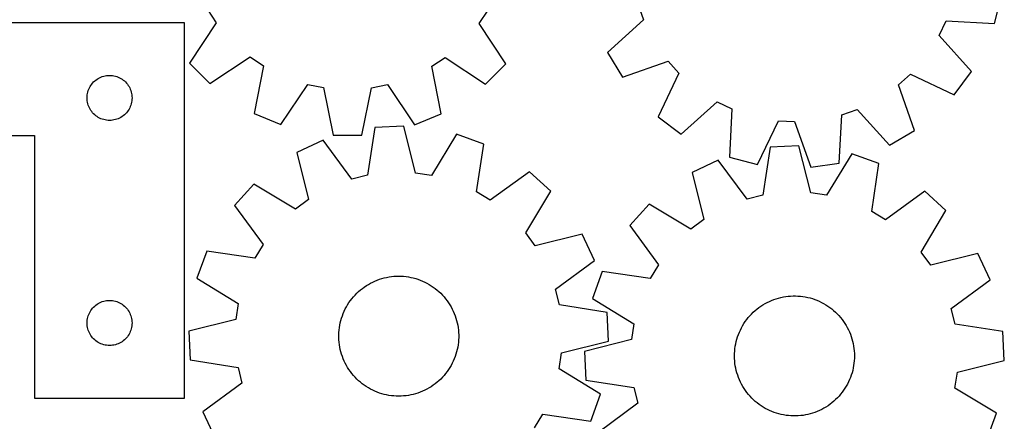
# Model space of a CAD drawing. Header units: millimetres. Extents: x 7 to 1243, y 7 to 1528.
# Tile 18 of 25: x 849 to 1243, y 659 to 819. Entities that reach past the tile are written whole.
import ezdxf

# ---------------------------------------------------------------- set-up
doc = ezdxf.new("R2010")
doc.units = ezdxf.units.MM
doc.layers.add('CUT', color=7, linetype='CONTINUOUS', true_color=0x000000)

msp = doc.modelspace()

# ---------------------------------------------------------------- linework, layer by layer
at = {"layer": 'CUT'}
for p, q in [((1239.517551, 817.665223), (1242.360647, 828.845665)), ((1096.955803, 825.113198), (1099.100277, 819.051522)), ((924.562977, 823.220273), (928.122795, 817.8658)), ((1033.374827, 817.621809), (1036.959432, 822.95972)), ((915.416378, 817.873326), (735.416378, 817.873326)), ((915.416378, 667.873326), (915.416378, 817.873326)), ((928.122795, 817.8658), (917.376095, 801.742808)), ((1044.04666, 801.449165), (1033.374827, 817.621809)), ((1099.100277, 819.051522), (1084.741685, 806.041016)), ((1217.394797, 812.81584), (1220.164677, 818.618465)), ((1220.164677, 818.618465), (1239.517551, 817.665223)), ((1230.305965, 798.367859), (1217.394797, 812.81584)), ((925.514536, 793.566547), (941.68718, 804.23838)), ((941.68718, 804.23838), (947.025091, 800.653775)), ((1014.392934, 800.497606), (1019.747407, 804.057424)), ((1019.747407, 804.057424), (1035.870399, 793.310724)), ((1084.741685, 806.041016), (1090.637079, 796.124878)), ((917.376095, 801.742808), (925.514536, 793.566547)), ((947.025091, 800.653775), (943.266437, 781.645489)), ((1018.063419, 781.472098), (1014.392934, 800.497606)), ((1035.870399, 793.310724), (1044.04666, 801.449165)), ((1090.637079, 796.124878), (1108.926163, 802.524239)), ((1108.926163, 802.524239), (1113.227102, 797.744635)), ((880.916378, 795.667555), (881.43578, 795.945181)), ((881.43578, 795.945181), (881.972227, 796.188242)), ((881.972227, 796.188242), (882.523423, 796.395697)), ((882.523423, 796.395697), (883.087006, 796.566658)), ((883.087006, 796.566658), (883.660565, 796.700393)), ((883.660565, 796.700393), (884.241642, 796.79633)), ((884.241642, 796.79633), (884.82775, 796.854056)), ((884.82775, 796.854056), (885.416378, 796.873326)), ((885.416378, 796.873326), (886.005006, 796.854056)), ((886.005006, 796.854056), (886.591114, 796.79633)), ((886.591114, 796.79633), (887.172191, 796.700393)), ((887.172191, 796.700393), (887.745749, 796.566658)), ((887.745749, 796.566658), (888.309333, 796.395697)), ((888.309333, 796.395697), (888.860529, 796.188242)), ((888.860529, 796.188242), (889.396976, 795.945181)), ((889.396976, 795.945181), (889.916378, 795.667555)), ((1113.227102, 797.744635), (1104.940398, 780.2297)), ((1201.106179, 793.112248), (1205.885782, 797.413188)), ((1205.885782, 797.413188), (1223.400717, 789.126483)), ((1223.400717, 789.126483), (1230.305965, 798.367859)), ((877.344523, 791.853924), (877.622149, 792.373326)), ((877.622149, 792.373326), (877.933151, 792.873458)), ((877.933151, 792.873458), (878.276198, 793.352179)), ((878.276198, 793.352179), (878.64982, 793.807438)), ((878.64982, 793.807438), (879.052417, 794.237287)), ((879.052417, 794.237287), (879.482265, 794.639884)), ((879.482265, 794.639884), (879.937525, 795.013506)), ((879.937525, 795.013506), (880.416246, 795.356552)), ((880.416246, 795.356552), (880.916378, 795.667555)), ((889.916378, 795.667555), (890.41651, 795.356552)), ((890.41651, 795.356552), (890.895231, 795.013506)), ((890.895231, 795.013506), (891.35049, 794.639884)), ((891.35049, 794.639884), (891.780339, 794.237287)), ((891.780339, 794.237287), (892.182936, 793.807438)), ((892.182936, 793.807438), (892.556558, 793.352179)), ((892.556558, 793.352179), (892.899604, 792.873458)), ((892.899604, 792.873458), (893.210606, 792.373326)), ((893.210606, 792.373326), (893.488232, 791.853924)), ((953.914296, 777.206055), (964.771937, 793.254546)), ((964.771937, 793.254546), (971.075292, 791.985533)), ((990.302802, 791.940961), (996.611974, 793.180736)), ((996.611974, 793.180736), (1007.395092, 777.082078)), ((1207.505539, 774.823164), (1201.106179, 793.112248)), ((876.416378, 787.873326), (876.435648, 788.461954)), ((876.435648, 788.461954), (876.493374, 789.048062)), ((876.493374, 789.048062), (876.58931, 789.629139)), ((876.58931, 789.629139), (876.723045, 790.202697)), ((876.723045, 790.202697), (876.894007, 790.766281)), ((876.894007, 790.766281), (877.101462, 791.317477)), ((877.101462, 791.317477), (877.344523, 791.853924)), ((893.488232, 791.853924), (893.731294, 791.317477)), ((893.731294, 791.317477), (893.938749, 790.766281)), ((893.938749, 790.766281), (894.10971, 790.202697)), ((894.10971, 790.202697), (894.243445, 789.629139)), ((894.243445, 789.629139), (894.339382, 789.048062)), ((894.339382, 789.048062), (894.397108, 788.461954)), ((894.397108, 788.461954), (894.416378, 787.873326)), ((971.075292, 791.985533), (974.876905, 772.985792)), ((986.413142, 772.959049), (990.302802, 791.940961)), ((876.435648, 787.284698), (876.416378, 787.873326)), ((876.493374, 786.69859), (876.435648, 787.284698)), ((876.58931, 786.117513), (876.493374, 786.69859)), ((876.723045, 785.543955), (876.58931, 786.117513)), ((876.894007, 784.980371), (876.723045, 785.543955)), ((877.101462, 784.429175), (876.894007, 784.980371)), ((877.344523, 783.892728), (877.101462, 784.429175)), ((893.731294, 784.429175), (893.488232, 783.892728)), ((893.938749, 784.980371), (893.731294, 784.429175)), ((894.10971, 785.543955), (893.938749, 784.980371)), ((894.243445, 786.117513), (894.10971, 785.543955)), ((894.339382, 786.69859), (894.243445, 786.117513)), ((894.397108, 787.284698), (894.339382, 786.69859)), ((894.416378, 787.873326), (894.397108, 787.284698)), ((1114.181773, 773.324453), (1128.629755, 786.23562)), ((1128.629755, 786.23562), (1134.432379, 783.465741)), ((877.622149, 783.373326), (877.344523, 783.892728)), ((877.933151, 782.873194), (877.622149, 783.373326)), ((878.276198, 782.394473), (877.933151, 782.873194)), ((878.64982, 781.939214), (878.276198, 782.394473)), ((879.052417, 781.509365), (878.64982, 781.939214)), ((879.482265, 781.106768), (879.052417, 781.509365)), ((879.937525, 780.733146), (879.482265, 781.106768)), ((880.416246, 780.390099), (879.937525, 780.733146)), ((880.916378, 780.079097), (880.416246, 780.390099)), ((890.41651, 780.390099), (889.916378, 780.079097)), ((890.895231, 780.733146), (890.41651, 780.390099)), ((891.35049, 781.106768), (890.895231, 780.733146)), ((891.780339, 781.509365), (891.35049, 781.106768)), ((892.182936, 781.939214), (891.780339, 781.509365)), ((892.556558, 782.394473), (892.182936, 781.939214)), ((892.899604, 782.873194), (892.556558, 782.394473)), ((893.210606, 783.373326), (892.899604, 782.873194)), ((893.488232, 783.892728), (893.210606, 783.373326)), ((943.266437, 781.645489), (953.914296, 777.206055)), ((1007.395092, 777.082078), (1018.063419, 781.472098)), ((1104.940398, 780.2297), (1114.181773, 773.324453)), ((1134.432379, 783.465741), (1133.479138, 764.112866)), ((1177.430528, 761.796048), (1178.517219, 781.141888)), ((1178.517219, 781.141888), (1184.578896, 783.286363)), ((1184.578896, 783.286363), (1197.589401, 768.92777)), ((881.43578, 779.801471), (880.916378, 780.079097)), ((881.972227, 779.55841), (881.43578, 779.801471)), ((882.523423, 779.350955), (881.972227, 779.55841)), ((883.087006, 779.179993), (882.523423, 779.350955)), ((883.660565, 779.046258), (883.087006, 779.179993)), ((884.241642, 778.950322), (883.660565, 779.046258)), ((884.82775, 778.892596), (884.241642, 778.950322)), ((885.416378, 778.873326), (884.82775, 778.892596)), ((886.005006, 778.892596), (885.416378, 778.873326)), ((886.591114, 778.950322), (886.005006, 778.892596)), ((887.172191, 779.046258), (886.591114, 778.950322)), ((887.745749, 779.179993), (887.172191, 779.046258)), ((888.309333, 779.350955), (887.745749, 779.179993)), ((888.860529, 779.55841), (888.309333, 779.350955)), ((889.396976, 779.801471), (888.860529, 779.55841)), ((889.916378, 780.079097), (889.396976, 779.801471)), ((1003.152052, 776.581331), (991.627399, 776.063819)), ((1007.845751, 757.782086), (1003.152052, 776.581331)), ((1144.65958, 761.269771), (1153.066884, 778.727137)), ((1153.066884, 778.727137), (1159.487797, 778.38867)), ((1159.487797, 778.38867), (1166.013141, 760.144156)), ((735.416378, 772.873326), (855.416378, 772.873326)), ((855.416378, 772.873326), (855.416378, 667.873326)), ((974.876905, 772.985792), (986.413142, 772.959049)), ((991.627399, 776.063819), (988.637546, 756.919545)), ((1024.290415, 773.354684), (1014.201955, 756.811849)), ((1035.13585, 769.422509), (1024.290415, 773.354684)), ((1197.589401, 768.92777), (1207.505539, 774.823164)), ((970.863314, 770.955551), (960.413965, 766.067138)), ((982.393886, 755.383514), (970.863314, 770.955551)), ((1032.278102, 750.25807), (1035.13585, 769.422509)), ((1161.289716, 768.677624), (1149.766445, 768.130185)), ((1166.032219, 749.890631), (1161.289716, 768.677624)), ((960.413965, 766.067138), (964.977898, 747.235968)), ((1149.766445, 768.130185), (1146.826319, 748.978212)), ((1182.436386, 765.505883), (1172.390921, 748.936904)), ((1193.291996, 761.601885), (1182.436386, 765.505883)), ((1129.015696, 762.968011), (1118.579077, 758.052478)), ((1140.586668, 747.425971), (1129.015696, 762.968011)), ((1133.479138, 764.112866), (1144.65958, 761.269771)), ((1166.013141, 760.144156), (1177.430528, 761.796048)), ((1190.484027, 742.43009), (1193.291996, 761.601885)), ((988.637546, 756.919545), (982.393886, 755.383514)), ((1014.201955, 756.811849), (1007.845751, 757.782086)), ((1053.430366, 758.352175), (1037.779175, 746.929274)), ((1061.945463, 750.56895), (1053.430366, 758.352175)), ((1118.579077, 758.052478), (1123.191898, 739.233225)), ((943.185302, 753.401642), (935.402078, 744.886545)), ((959.797322, 743.427515), (943.185302, 753.401642)), ((1037.779175, 746.929274), (1032.278102, 750.25807)), ((1051.971336, 733.95693), (1061.945463, 750.56895)), ((1146.826319, 748.978212), (1140.586668, 747.425971)), ((1172.390921, 748.936904), (1166.032219, 749.890631)), ((1211.615199, 750.579098), (1195.993726, 739.115591)), ((1220.150481, 742.818013), (1211.615199, 750.579098)), ((935.402078, 744.886545), (946.824978, 729.235354)), ((964.977898, 747.235968), (959.797322, 743.427515)), ((1101.383364, 745.342284), (1093.622279, 736.807003)), ((1118.021229, 735.41133), (1101.383364, 745.342284)), ((1195.993726, 739.115591), (1190.484027, 742.43009)), ((1210.219527, 726.180147), (1220.150481, 742.818013)), ((1123.191898, 739.233225), (1118.021229, 735.41133)), ((1055.779789, 728.776354), (1051.971336, 733.95693)), ((1074.610959, 733.340287), (1055.779789, 728.776354)), ((1079.499372, 722.890938), (1074.610959, 733.340287)), ((1093.622279, 736.807003), (1105.085785, 721.18553)), ((946.824978, 729.235354), (943.496182, 723.734281)), ((924.331744, 726.592029), (920.399568, 715.746594)), ((943.496182, 723.734281), (924.331744, 726.592029)), ((1214.041421, 721.009479), (1210.219527, 726.180147)), ((1232.860675, 725.622299), (1214.041421, 721.009479)), ((1237.776208, 715.185681), (1232.860675, 725.622299)), ((1063.927335, 711.360367), (1079.499372, 722.890938)), ((1105.085785, 721.18553), (1101.771286, 715.675831)), ((1082.599491, 718.4838), (1078.695494, 707.62819)), ((1101.771286, 715.675831), (1082.599491, 718.4838)), ((920.399568, 715.746594), (936.942404, 705.658134)), ((988.181487, 712.80033), (989.016008, 713.312452)), ((989.016008, 713.312452), (989.870724, 713.790108)), ((989.870724, 713.790108), (990.744212, 714.232504)), ((990.744212, 714.232504), (991.635017, 714.638904)), ((991.635017, 714.638904), (992.541658, 715.008631)), ((992.541658, 715.008631), (993.462625, 715.34107)), ((993.462625, 715.34107), (994.396385, 715.635667)), ((994.396385, 715.635667), (995.341384, 715.891932)), ((995.341384, 715.891932), (996.296049, 716.109439)), ((996.296049, 716.109439), (997.258792, 716.287825)), ((997.258792, 716.287825), (998.228009, 716.426794)), ((998.228009, 716.426794), (999.202089, 716.526114)), ((999.202089, 716.526114), (1000.179409, 716.585621)), ((1000.179409, 716.585621), (1001.158342, 716.605214)), ((1001.158342, 716.605214), (1002.137261, 716.584861)), ((1002.137261, 716.584861), (1003.114534, 716.524597)), ((1003.114534, 716.524597), (1004.088536, 716.424522)), ((1004.088536, 716.424522), (1005.057646, 716.284801)), ((1005.057646, 716.284801), (1006.02025, 716.105668)), ((1006.02025, 716.105668), (1006.974746, 715.887421)), ((1006.974746, 715.887421), (1007.919546, 715.630423)), ((1007.919546, 715.630423), (1008.853078, 715.335102)), ((1008.853078, 715.335102), (1009.773786, 715.00195)), ((1009.773786, 715.00195), (1010.68014, 714.63152)), ((1010.68014, 714.63152), (1011.57063, 714.224429)), ((1011.57063, 714.224429), (1012.443774, 713.781356)), ((1012.443774, 713.781356), (1013.298119, 713.303036)), ((1013.298119, 713.303036), (1014.132244, 712.790268)), ((1222.234167, 703.614709), (1237.776208, 715.185681)), ((983.673579, 709.055394), (984.359101, 709.754503)), ((984.359101, 709.754503), (985.072569, 710.425069)), ((985.072569, 710.425069), (985.812795, 711.065976)), ((985.812795, 711.065976), (986.578546, 711.676157)), ((986.578546, 711.676157), (987.368548, 712.254596)), ((987.368548, 712.254596), (988.181487, 712.80033)), ((1014.132244, 712.790268), (1014.944759, 712.243903)), ((1014.944759, 712.243903), (1015.734312, 711.664852)), ((1015.734312, 711.664852), (1016.49959, 711.054078)), ((1016.49959, 711.054078), (1017.239318, 710.412597)), ((1017.239318, 710.412597), (1017.952266, 709.741478)), ((1017.952266, 709.741478), (1018.637246, 709.041837)), ((1065.463366, 705.116706), (1063.927335, 711.360367)), ((879.937525, 705.013506), (880.416246, 705.356552)), ((880.416246, 705.356552), (880.916378, 705.667555)), ((880.916378, 705.667555), (881.43578, 705.945181)), ((881.43578, 705.945181), (881.972227, 706.188242)), ((881.972227, 706.188242), (882.523423, 706.395697)), ((882.523423, 706.395697), (883.087006, 706.566658)), ((883.087006, 706.566658), (883.660565, 706.700393)), ((883.660565, 706.700393), (884.241642, 706.79633)), ((884.241642, 706.79633), (884.82775, 706.854056)), ((884.82775, 706.854056), (885.416378, 706.873326)), ((885.416378, 706.873326), (886.005006, 706.854056)), ((886.005006, 706.854056), (886.591114, 706.79633)), ((886.591114, 706.79633), (887.172191, 706.700393)), ((887.172191, 706.700393), (887.745749, 706.566658)), ((887.745749, 706.566658), (888.309333, 706.395697)), ((888.309333, 706.395697), (888.860529, 706.188242)), ((888.860529, 706.188242), (889.396976, 705.945181)), ((889.396976, 705.945181), (889.916378, 705.667555)), ((889.916378, 705.667555), (890.41651, 705.356552)), ((890.41651, 705.356552), (890.895231, 705.013506)), ((936.942404, 705.658134), (935.972166, 699.30193)), ((980.703346, 705.173976), (981.233023, 705.997467)), ((981.233023, 705.997467), (981.795848, 706.798668)), ((981.795848, 706.798668), (982.390885, 707.576245)), ((982.390885, 707.576245), (983.017142, 708.328905)), ((983.017142, 708.328905), (983.673579, 709.055394)), ((1018.637246, 709.041837), (1019.293119, 708.314839)), ((1019.293119, 708.314839), (1019.918793, 707.561694)), ((1019.918793, 707.561694), (1020.513226, 706.783656)), ((1020.513226, 706.783656), (1021.07543, 705.982018)), ((1021.07543, 705.982018), (1021.604468, 705.158117)), ((1078.695494, 707.62819), (1095.264473, 697.582724)), ((1146.898807, 705.119354), (1147.742313, 705.616538)), ((1147.742313, 705.616538), (1148.605397, 706.078903)), ((1148.605397, 706.078903), (1149.486622, 706.505679)), ((1149.486622, 706.505679), (1150.384521, 706.896156)), ((1150.384521, 706.896156), (1151.297599, 707.249685)), ((1151.297599, 707.249685), (1152.224338, 707.565676)), ((1152.224338, 707.565676), (1153.163195, 707.843603)), ((1153.163195, 707.843603), (1154.112606, 708.083005)), ((1154.112606, 708.083005), (1155.070992, 708.283482)), ((1155.070992, 708.283482), (1156.036758, 708.444701)), ((1156.036758, 708.444701), (1157.008296, 708.566394)), ((1157.008296, 708.566394), (1157.983989, 708.648358)), ((1157.983989, 708.648358), (1158.962213, 708.690456)), ((1158.962213, 708.690456), (1159.941341, 708.692619)), ((1159.941341, 708.692619), (1160.919742, 708.654843)), ((1160.919742, 708.654843), (1161.895787, 708.577191)), ((1161.895787, 708.577191), (1162.867854, 708.459792)), ((1162.867854, 708.459792), (1163.834322, 708.302842)), ((1163.834322, 708.302842), (1164.793585, 708.106601)), ((1164.793585, 708.106601), (1165.744045, 707.871397)), ((1165.744045, 707.871397), (1166.68412, 707.59762)), ((1166.68412, 707.59762), (1167.612246, 707.285727)), ((1167.612246, 707.285727), (1168.526878, 706.936236)), ((1168.526878, 706.936236), (1169.426493, 706.54973)), ((1169.426493, 706.54973), (1170.309595, 706.126852)), ((1170.309595, 706.126852), (1171.174714, 705.668304)), ((1171.174714, 705.668304), (1172.020408, 705.174852)), ((877.101462, 701.317477), (877.344523, 701.853924)), ((877.344523, 701.853924), (877.622149, 702.373326)), ((877.622149, 702.373326), (877.933151, 702.873458)), ((877.933151, 702.873458), (878.276198, 703.352179)), ((878.276198, 703.352179), (878.64982, 703.807438)), ((878.64982, 703.807438), (879.052417, 704.237287)), ((879.052417, 704.237287), (879.482265, 704.639884)), ((879.482265, 704.639884), (879.937525, 705.013506)), ((890.895231, 705.013506), (891.35049, 704.639884)), ((891.35049, 704.639884), (891.780339, 704.237287)), ((891.780339, 704.237287), (892.182936, 703.807438)), ((892.182936, 703.807438), (892.556558, 703.352179)), ((892.556558, 703.352179), (892.899604, 702.873458)), ((892.899604, 702.873458), (893.210606, 702.373326)), ((893.210606, 702.373326), (893.488232, 701.853924)), ((893.488232, 701.853924), (893.731294, 701.317477)), ((978.58103, 700.77131), (978.932895, 701.685031)), ((978.932895, 701.685031), (979.321736, 702.58364)), ((979.321736, 702.58364), (979.746907, 703.465641)), ((979.746907, 703.465641), (980.207699, 704.329565)), ((980.207699, 704.329565), (980.703346, 705.173976)), ((1021.604468, 705.158117), (1022.09946, 704.313322)), ((1022.09946, 704.313322), (1022.559582, 703.44904)), ((1022.559582, 703.44904), (1022.984069, 702.56671)), ((1022.984069, 702.56671), (1023.372213, 701.6678)), ((1023.372213, 701.6678), (1023.723369, 700.753806)), ((1084.60764, 702.126854), (1065.463366, 705.116706)), ((1085.125152, 690.6022), (1084.60764, 702.126854)), ((1141.65568, 700.740573), (1142.324945, 701.455261)), ((1142.324945, 701.455261), (1143.022805, 702.142056)), ((1143.022805, 702.142056), (1143.748097, 702.799815)), ((1143.748097, 702.799815), (1144.499615, 703.427442)), ((1144.499615, 703.427442), (1145.276107, 704.023894)), ((1145.276107, 704.023894), (1146.076282, 704.588178)), ((1146.076282, 704.588178), (1146.898807, 705.119354)), ((1172.020408, 705.174852), (1172.845272, 704.647315)), ((1172.845272, 704.647315), (1173.647932, 704.086573)), ((1173.647932, 704.086573), (1174.427052, 703.493558)), ((1174.427052, 703.493558), (1175.181336, 702.869257)), ((1175.181336, 702.869257), (1175.909527, 702.214709)), ((1175.909527, 702.214709), (1176.610414, 701.531004)), ((1176.610414, 701.531004), (1177.282831, 700.81928)), ((1223.786408, 697.375058), (1222.234167, 703.614709)), ((876.416378, 697.873326), (876.435648, 698.461954)), ((876.435648, 697.284698), (876.416378, 697.873326)), ((876.435648, 698.461954), (876.493374, 699.048062)), ((876.493374, 699.048062), (876.58931, 699.629139)), ((876.58931, 699.629139), (876.723045, 700.202697)), ((876.723045, 700.202697), (876.894007, 700.766281)), ((876.894007, 700.766281), (877.101462, 701.317477)), ((893.731294, 701.317477), (893.938749, 700.766281)), ((893.938749, 700.766281), (894.10971, 700.202697)), ((894.10971, 700.202697), (894.243445, 699.629139)), ((894.243445, 699.629139), (894.339382, 699.048062)), ((894.339382, 699.048062), (894.397108, 698.461954)), ((894.397108, 698.461954), (894.416378, 697.873326)), ((894.416378, 697.873326), (894.397108, 697.284698)), ((935.972166, 699.30193), (917.172921, 694.608231)), ((977.554108, 696.99604), (977.752839, 697.95479)), ((977.752839, 697.95479), (977.990511, 698.904636)), ((977.990511, 698.904636), (978.266728, 699.843997)), ((978.266728, 699.843997), (978.58103, 700.77131)), ((1023.723369, 700.753806), (1024.036952, 699.82625)), ((1024.036952, 699.82625), (1024.31244, 698.886675)), ((1024.31244, 698.886675), (1024.549375, 697.936645)), ((1024.549375, 697.936645), (1024.747363, 696.977742)), ((1095.264473, 697.582724), (1094.310745, 691.224022)), ((1138.775485, 696.791881), (1139.286086, 697.627334)), ((1139.286086, 697.627334), (1139.830339, 698.441266)), ((1139.830339, 698.441266), (1140.407338, 699.23232)), ((1140.407338, 699.23232), (1141.016123, 699.999182)), ((1141.016123, 699.999182), (1141.65568, 700.740573)), ((1177.282831, 700.81928), (1177.925658, 700.080722)), ((1177.925658, 700.080722), (1178.537825, 699.316558)), ((1178.537825, 699.316558), (1179.118313, 698.52806)), ((1179.118313, 698.52806), (1179.666157, 697.716542)), ((1179.666157, 697.716542), (1180.180444, 696.883353)), ((876.493374, 696.69859), (876.435648, 697.284698)), ((876.58931, 696.117513), (876.493374, 696.69859)), ((876.723045, 695.543955), (876.58931, 696.117513)), ((876.894007, 694.980371), (876.723045, 695.543955)), ((877.101462, 694.429175), (876.894007, 694.980371)), ((877.344523, 693.892728), (877.101462, 694.429175)), ((877.622149, 693.373326), (877.344523, 693.892728)), ((893.488232, 693.892728), (893.210606, 693.373326)), ((893.731294, 694.429175), (893.488232, 693.892728)), ((893.938749, 694.980371), (893.731294, 694.429175)), ((894.10971, 695.543955), (893.938749, 694.980371)), ((894.243445, 696.117513), (894.10971, 695.543955)), ((894.339382, 696.69859), (894.243445, 696.117513)), ((894.397108, 697.284698), (894.339382, 696.69859)), ((917.172921, 694.608231), (917.690434, 683.083578)), ((977.154222, 693.104084), (977.194539, 694.082384)), ((977.194539, 694.082384), (977.274725, 695.058225)), ((977.274725, 695.058225), (977.394648, 696.029983)), ((977.394648, 696.029983), (977.554108, 696.99604)), ((1024.747363, 696.977742), (1024.906074, 696.01156)), ((1024.906074, 696.01156), (1025.025243, 695.03971)), ((1025.025243, 695.03971), (1025.104673, 694.063807)), ((1025.104673, 694.063807), (1025.144231, 693.085477)), ((1137.08573, 693.263148), (1137.453805, 694.17046)), ((1137.453805, 694.17046), (1137.858582, 695.062005)), ((1137.858582, 695.062005), (1138.299386, 695.936297)), ((1138.299386, 695.936297), (1138.775485, 696.791881)), ((1180.180444, 696.883353), (1180.660319, 696.02988)), ((1180.660319, 696.02988), (1181.104982, 695.157544)), ((1181.104982, 695.157544), (1181.513694, 694.267797)), ((1181.513694, 694.267797), (1181.885774, 693.36212)), ((1242.938381, 694.434932), (1223.786408, 697.375058)), ((1243.48582, 682.911661), (1242.938381, 694.434932)), ((877.933151, 692.873194), (877.622149, 693.373326)), ((878.276198, 692.394473), (877.933151, 692.873194)), ((878.64982, 691.939214), (878.276198, 692.394473)), ((879.052417, 691.509365), (878.64982, 691.939214)), ((879.482265, 691.106768), (879.052417, 691.509365)), ((879.937525, 690.733146), (879.482265, 691.106768)), ((880.416246, 690.390099), (879.937525, 690.733146)), ((880.916378, 690.079097), (880.416246, 690.390099)), ((881.43578, 689.801471), (880.916378, 690.079097)), ((881.972227, 689.55841), (881.43578, 689.801471)), ((882.523423, 689.350955), (881.972227, 689.55841)), ((888.860529, 689.55841), (888.309333, 689.350955)), ((889.396976, 689.801471), (888.860529, 689.55841)), ((889.916378, 690.079097), (889.396976, 689.801471)), ((890.41651, 690.390099), (889.916378, 690.079097)), ((890.895231, 690.733146), (890.41651, 690.390099)), ((891.35049, 691.106768), (890.895231, 690.733146)), ((891.780339, 691.509365), (891.35049, 691.106768)), ((892.182936, 691.939214), (891.780339, 691.509365)), ((892.556558, 692.394473), (892.182936, 691.939214)), ((892.899604, 692.873194), (892.556558, 692.394473)), ((893.210606, 693.373326), (892.899604, 692.873194)), ((977.153842, 692.124955), (977.154222, 693.104084)), ((977.1934, 691.146624), (977.153842, 692.124955)), ((977.27283, 690.170722), (977.1934, 691.146624)), ((977.391999, 689.198871), (977.27283, 690.170722)), ((1025.023348, 690.152207), (1024.903425, 689.180449)), ((1025.103535, 691.128047), (1025.023348, 690.152207)), ((1025.143851, 692.106347), (1025.103535, 691.128047)), ((1025.144231, 693.085477), (1025.143851, 692.106347)), ((1066.325907, 685.908501), (1085.125152, 690.6022)), ((1094.310745, 691.224022), (1075.523753, 686.481519)), ((1135.991763, 689.506758), (1136.20753, 690.461818)), ((1136.20753, 690.461818), (1136.462074, 691.407282)), ((1136.462074, 691.407282), (1136.75497, 692.341577)), ((1136.75497, 692.341577), (1137.08573, 693.263148)), ((1181.885774, 693.36212), (1182.220603, 692.44202)), ((1182.220603, 692.44202), (1182.517624, 691.509028)), ((1182.517624, 691.509028), (1182.776343, 690.564697)), ((1182.776343, 690.564697), (1182.996328, 689.6106)), ((1182.996328, 689.6106), (1183.177214, 688.648324)), ((883.087006, 689.179993), (882.523423, 689.350955)), ((883.660565, 689.046258), (883.087006, 689.179993)), ((884.241642, 688.950322), (883.660565, 689.046258)), ((884.82775, 688.892596), (884.241642, 688.950322)), ((885.416378, 688.873326), (884.82775, 688.892596)), ((886.005006, 688.892596), (885.416378, 688.873326)), ((886.591114, 688.950322), (886.005006, 688.892596)), ((887.172191, 689.046258), (886.591114, 688.950322)), ((887.745749, 689.179993), (887.172191, 689.046258)), ((888.309333, 689.350955), (887.745749, 689.179993)), ((977.55071, 688.23269), (977.391999, 689.198871)), ((977.748698, 687.273786), (977.55071, 688.23269)), ((977.985633, 686.323756), (977.748698, 687.273786)), ((978.261121, 685.384181), (977.985633, 686.323756)), ((1024.307562, 686.305795), (1024.031345, 685.366434)), ((1024.545234, 687.255641), (1024.307562, 686.305795)), ((1024.743965, 688.214391), (1024.545234, 687.255641)), ((1024.903425, 689.180449), (1024.743965, 688.214391)), ((1065.35567, 679.552297), (1066.325907, 685.908501)), ((1075.523753, 686.481519), (1076.071192, 674.958248)), ((1135.504845, 684.64357), (1135.522655, 685.622537)), ((1135.522655, 685.622537), (1135.580381, 686.599964)), ((1135.580381, 686.599964), (1135.677927, 687.574223)), ((1135.677927, 687.574223), (1135.81513, 688.543692)), ((1135.81513, 688.543692), (1135.991763, 689.506758)), ((1183.177214, 688.648324), (1183.318699, 687.67947)), ((1183.318699, 687.67947), (1183.420549, 686.705652)), ((1183.420549, 686.705652), (1183.482593, 685.72849)), ((1183.482593, 685.72849), (1183.504728, 684.749611)), ((917.690434, 683.083578), (936.834707, 680.093725)), ((978.574705, 684.456625), (978.261121, 685.384181)), ((978.92586, 683.542631), (978.574705, 684.456625)), ((979.314005, 682.643721), (978.92586, 683.542631)), ((979.738491, 681.761391), (979.314005, 682.643721)), ((980.198613, 680.897109), (979.738491, 681.761391)), ((1022.551167, 681.74479), (1022.090374, 680.880866)), ((1022.976337, 682.626791), (1022.551167, 681.74479)), ((1023.365178, 683.5254), (1022.976337, 682.626791)), ((1023.717043, 684.439121), (1023.365178, 683.5254)), ((1024.031345, 685.366434), (1023.717043, 684.439121)), ((1135.526981, 683.66469), (1135.504845, 684.64357)), ((1135.589025, 682.687528), (1135.526981, 683.66469)), ((1135.690874, 681.71371), (1135.589025, 682.687528)), ((1135.83236, 680.744856), (1135.690874, 681.71371)), ((1183.331646, 681.818957), (1183.194443, 680.849488)), ((1183.429192, 682.793216), (1183.331646, 681.818957)), ((1183.486918, 683.770643), (1183.429192, 682.793216)), ((1183.504728, 684.749611), (1183.486918, 683.770643)), ((1224.698828, 678.169158), (1243.48582, 682.911661)), ((936.834707, 680.093725), (938.370739, 673.850065)), ((980.693605, 680.052314), (980.198613, 680.897109)), ((981.222643, 679.228413), (980.693605, 680.052314)), ((981.784847, 678.426776), (981.222643, 679.228413)), ((982.37928, 677.648737), (981.784847, 678.426776)), ((1020.502225, 678.411763), (1019.907189, 677.634186)), ((1021.06505, 679.212964), (1020.502225, 678.411763)), ((1021.594727, 680.036455), (1021.06505, 679.212964)), ((1022.090374, 680.880866), (1021.594727, 680.036455)), ((1081.898505, 669.463837), (1065.35567, 679.552297)), ((1136.013245, 679.78258), (1135.83236, 680.744856)), ((1136.233231, 678.828483), (1136.013245, 679.78258)), ((1136.491949, 677.884152), (1136.233231, 678.828483)), ((1136.78897, 676.951161), (1136.491949, 677.884152)), ((1182.547499, 677.985898), (1182.254604, 677.051603)), ((1182.802043, 678.931362), (1182.547499, 677.985898)), ((1183.01781, 679.886422), (1182.802043, 678.931362)), ((1183.194443, 680.849488), (1183.01781, 679.886422)), ((1223.745101, 671.810456), (1224.698828, 678.169158)), ((938.370739, 673.850065), (922.798702, 662.319493)), ((983.004954, 676.895592), (982.37928, 677.648737)), ((983.660827, 676.168594), (983.004954, 676.895592)), ((984.345807, 675.468953), (983.660827, 676.168594)), ((985.058755, 674.797834), (984.345807, 675.468953)), ((985.798483, 674.156354), (985.058755, 674.797834)), ((986.563761, 673.545579), (985.798483, 674.156354)), ((1016.485279, 674.144455), (1015.719528, 673.534275)), ((1017.225504, 674.785362), (1016.485279, 674.144455)), ((1017.938972, 675.455928), (1017.225504, 674.785362)), ((1018.624495, 676.155037), (1017.938972, 675.455928)), ((1019.280931, 676.881526), (1018.624495, 676.155037)), ((1019.907189, 677.634186), (1019.280931, 676.881526)), ((1076.071192, 674.958248), (1095.223165, 672.018122)), ((1137.123799, 676.03106), (1136.78897, 676.951161)), ((1137.495879, 675.125383), (1137.123799, 676.03106)), ((1137.904591, 674.235636), (1137.495879, 675.125383)), ((1138.349254, 673.3633), (1137.904591, 674.235636)), ((1181.150991, 674.331176), (1180.710187, 673.456884)), ((1181.555768, 675.22272), (1181.150991, 674.331176)), ((1181.923843, 676.130032), (1181.555768, 675.22272)), ((1182.254604, 677.051603), (1181.923843, 676.130032)), ((987.353314, 672.966528), (986.563761, 673.545579)), ((988.165829, 672.420163), (987.353314, 672.966528)), ((988.999954, 671.907395), (988.165829, 672.420163)), ((989.854299, 671.429076), (988.999954, 671.907395)), ((990.727443, 670.986002), (989.854299, 671.429076)), ((991.617933, 670.578912), (990.727443, 670.986002)), ((992.524287, 670.208482), (991.617933, 670.578912)), ((993.444996, 669.875329), (992.524287, 670.208482)), ((994.378527, 669.580008), (993.444996, 669.875329)), ((1008.835449, 669.869361), (1007.901689, 669.574764)), ((1009.756415, 670.2018), (1008.835449, 669.869361)), ((1010.663056, 670.571527), (1009.756415, 670.2018)), ((1011.553861, 670.977927), (1010.663056, 670.571527)), ((1012.427349, 671.420323), (1011.553861, 670.977927)), ((1013.282065, 671.89798), (1012.427349, 671.420323)), ((1014.116587, 672.410101), (1013.282065, 671.89798)), ((1014.929525, 672.955836), (1014.116587, 672.410101)), ((1015.719528, 673.534275), (1014.929525, 672.955836)), ((1095.223165, 672.018122), (1096.775406, 665.778472)), ((1138.829129, 672.509828), (1138.349254, 673.3633)), ((1139.343416, 671.676639), (1138.829129, 672.509828)), ((1139.89126, 670.86512), (1139.343416, 671.676639)), ((1140.471748, 670.076622), (1139.89126, 670.86512)), ((1141.083915, 669.312458), (1140.471748, 670.076622)), ((1178.602235, 670.16086), (1177.993451, 669.393999)), ((1179.179234, 670.951915), (1178.602235, 670.16086)), ((1179.723487, 671.765846), (1179.179234, 670.951915)), ((1180.234088, 672.601299), (1179.723487, 671.765846)), ((1180.710187, 673.456884), (1180.234088, 672.601299)), ((1240.314079, 661.764991), (1223.745101, 671.810456)), ((855.416378, 667.873326), (915.416378, 667.873326)), ((995.323327, 669.32301), (994.378527, 669.580008)), ((996.277823, 669.104763), (995.323327, 669.32301)), ((997.240427, 668.92563), (996.277823, 669.104763)), ((998.209537, 668.78591), (997.240427, 668.92563)), ((999.183539, 668.685834), (998.209537, 668.78591)), ((1000.160813, 668.62557), (999.183539, 668.685834)), ((1001.139731, 668.605217), (1000.160813, 668.62557)), ((1002.118665, 668.624811), (1001.139731, 668.605217)), ((1003.095984, 668.684317), (1002.118665, 668.624811)), ((1004.070064, 668.783637), (1003.095984, 668.684317)), ((1005.039281, 668.922606), (1004.070064, 668.783637)), ((1006.002024, 669.100992), (1005.039281, 668.922606)), ((1006.956689, 669.318499), (1006.002024, 669.100992)), ((1007.901689, 669.574764), (1006.956689, 669.318499)), ((1077.96633, 658.618402), (1081.898505, 669.463837)), ((1141.726742, 668.5739), (1141.083915, 669.312458)), ((1142.399159, 667.862176), (1141.726742, 668.5739)), ((1143.100046, 667.178471), (1142.399159, 667.862176)), ((1143.828238, 666.523924), (1143.100046, 667.178471)), ((1144.582521, 665.899623), (1143.828238, 666.523924)), ((1174.509958, 665.965738), (1173.733466, 665.369286)), ((1175.261476, 666.593366), (1174.509958, 665.965738)), ((1175.986768, 667.251124), (1175.261476, 666.593366)), ((1176.684628, 667.937919), (1175.986768, 667.251124)), ((1177.353893, 668.652607), (1176.684628, 667.937919)), ((1177.993451, 669.393999), (1177.353893, 668.652607)), ((922.798702, 662.319493), (927.687115, 651.870144)), ((1096.775406, 665.778472), (1081.233366, 654.207499)), ((1145.361641, 665.306607), (1144.582521, 665.899623)), ((1146.164301, 664.745865), (1145.361641, 665.306607)), ((1146.989165, 664.218328), (1146.164301, 664.745865)), ((1147.83486, 663.724876), (1146.989165, 664.218328)), ((1148.699978, 663.266329), (1147.83486, 663.724876)), ((1149.58308, 662.84345), (1148.699978, 663.266329)), ((1150.482695, 662.456944), (1149.58308, 662.84345)), ((1151.397327, 662.107453), (1150.482695, 662.456944)), ((1152.325453, 661.79556), (1151.397327, 662.107453)), ((1167.711974, 662.143495), (1166.785235, 661.827505)), ((1168.625053, 662.497024), (1167.711974, 662.143495)), ((1169.522952, 662.887501), (1168.625053, 662.497024)), ((1170.404177, 663.314277), (1169.522952, 662.887501)), ((1171.26726, 663.776642), (1170.404177, 663.314277)), ((1172.110767, 664.273827), (1171.26726, 663.776642)), ((1172.933292, 664.805003), (1172.110767, 664.273827)), ((1173.733466, 665.369286), (1172.933292, 664.805003)), ((1055.473095, 655.975077), (1058.801891, 661.47615)), ((1058.801891, 661.47615), (1077.96633, 658.618402)), ((1153.265528, 661.521784), (1152.325453, 661.79556)), ((1154.215988, 661.286579), (1153.265528, 661.521784)), ((1155.175251, 661.090338), (1154.215988, 661.286579)), ((1156.14172, 660.933388), (1155.175251, 661.090338)), ((1157.113786, 660.815989), (1156.14172, 660.933388)), ((1158.089832, 660.738337), (1157.113786, 660.815989)), ((1159.068232, 660.700561), (1158.089832, 660.738337)), ((1160.04736, 660.702724), (1159.068232, 660.700561)), ((1161.025584, 660.744822), (1160.04736, 660.702724)), ((1162.001277, 660.826786), (1161.025584, 660.744822)), ((1162.972815, 660.948479), (1162.001277, 660.826786)), ((1163.938581, 661.109698), (1162.972815, 660.948479)), ((1164.896967, 661.310175), (1163.938581, 661.109698)), ((1165.846379, 661.549577), (1164.896967, 661.310175)), ((1166.785235, 661.827505), (1165.846379, 661.549577)), ((1236.410082, 650.90938), (1240.314079, 661.764991))]:
    msp.add_line(p, q, dxfattribs=at)

doc.saveas('drawing.dxf')
